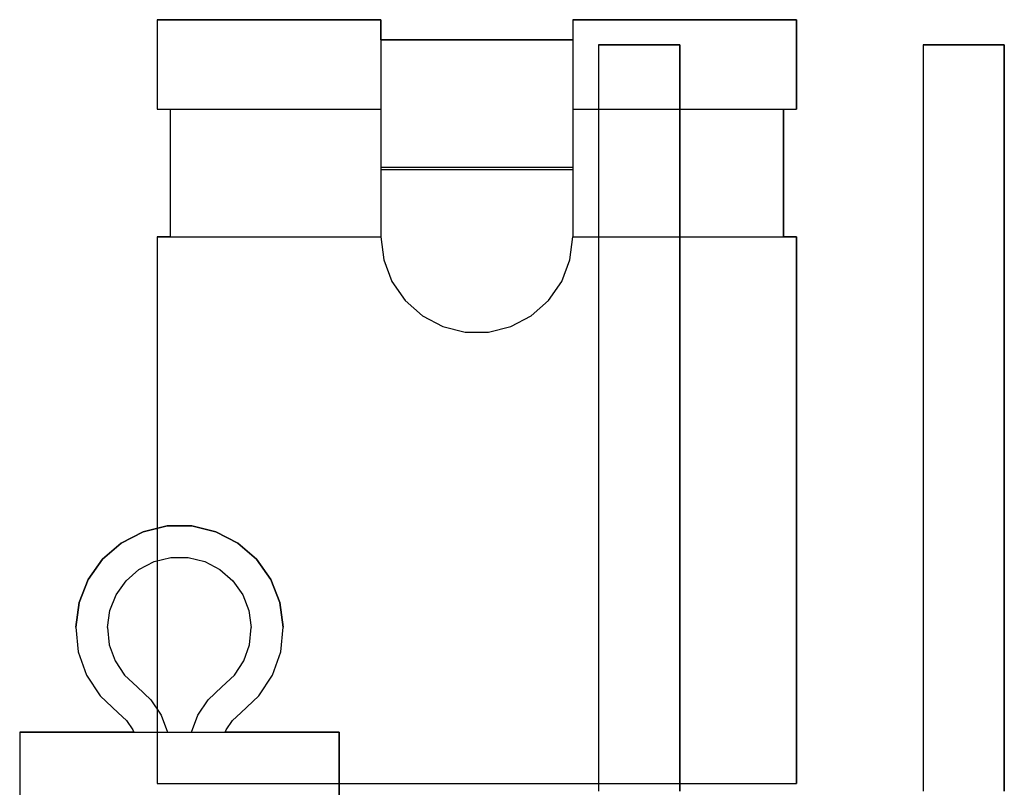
# Model space of a CAD drawing. Header units: inches. Extents: x 0 to 297, y -210 to 0.
# Tile 56 of 82: x 85.99 to 89.84, y -147.66 to -144.65. Entities that reach past the tile are written whole.
import ezdxf

# ---------------------------------------------------------------- set-up
doc = ezdxf.new("R2010")
doc.units = ezdxf.units.IN
doc.header["$MEASUREMENT"] = 0

msp = doc.modelspace()

# ---------------------------------------------------------------- linework, layer by layer
at = {"color": 18, "true_color": 0x000000}
for p, q in [((86.5235, -144.6511), (86.5235, -145.0011)), ((87.3985, -144.6511), (86.5235, -144.6511)), ((86.5235, -144.6511), (87.3985, -144.6511)), ((86.5235, -144.6511), (86.5235, -145.0011)), ((87.3985, -144.7301), (87.3985, -144.6511)), ((87.3985, -144.6511), (87.3985, -145.0011)), ((89.0235, -144.6511), (88.1485, -144.6511)), ((88.1485, -144.6511), (88.1485, -144.7301)), ((88.1485, -144.6511), (88.1485, -145.0011)), ((88.1485, -144.6511), (89.0235, -144.6511)), ((89.0235, -145.0011), (89.0235, -144.6511)), ((89.0235, -144.6511), (89.0235, -145.0011)), ((88.1485, -144.7301), (87.3985, -144.7301)), ((87.3985, -144.7301), (88.1485, -144.7301)), ((88.567, -144.7491), (88.25, -144.7491)), ((88.25, -144.7491), (88.25, -147.6701)), ((88.25, -144.7491), (88.567, -144.7491)), ((88.25, -144.7491), (88.25, -147.6701)), ((88.567, -147.6701), (88.567, -144.7491)), ((88.567, -144.7491), (88.567, -147.6701)), ((89.837, -144.7491), (89.52, -144.7491)), ((89.52, -144.7491), (89.52, -147.6701)), ((89.52, -144.7491), (89.837, -144.7491)), ((89.52, -144.7491), (89.52, -147.6701)), ((89.837, -147.6701), (89.837, -144.7491)), ((89.837, -144.7491), (89.837, -147.6701)), ((86.5235, -145.0011), (86.5735, -145.0011)), ((86.5235, -145.0011), (87.3985, -145.0011)), ((86.5735, -145.0011), (86.5735, -145.5011)), ((86.5735, -145.0011), (86.5735, -145.5011)), ((87.3985, -145.0011), (87.3985, -145.5011)), ((88.1485, -145.0011), (88.1485, -145.5011)), ((88.1485, -145.0011), (89.0235, -145.0011)), ((88.9735, -145.5011), (88.9735, -145.0011)), ((88.9735, -145.0011), (89.0235, -145.0011)), ((88.9735, -145.0011), (88.9735, -145.5011)), ((87.3985, -145.2286), (88.1485, -145.2286)), ((87.3985, -145.2376), (88.1485, -145.2376)), ((86.5735, -145.5011), (86.5235, -145.5011)), ((86.5235, -145.5011), (86.5235, -147.6411)), ((86.5235, -145.5011), (86.5235, -147.6411)), ((86.5235, -145.5011), (87.3985, -145.5011)), ((87.3985, -145.5011), (87.4095, -145.5906)), ((88.1375, -145.5906), (88.1485, -145.5011)), ((88.1485, -145.5011), (89.0235, -145.5011)), ((89.0235, -145.5011), (88.9735, -145.5011)), ((89.0235, -147.6411), (89.0235, -145.5011)), ((89.0235, -145.5011), (89.0235, -147.6411)), ((87.4095, -145.5906), (87.4415, -145.6756)), ((88.1055, -145.6756), (88.1375, -145.5906)), ((87.4415, -145.6756), (87.493, -145.7496)), ((88.054, -145.7496), (88.1055, -145.6756)), ((87.493, -145.7496), (87.5605, -145.8096)), ((87.9865, -145.8096), (88.054, -145.7496)), ((87.5605, -145.8096), (87.6405, -145.8516)), ((87.9065, -145.8516), (87.9865, -145.8096)), ((87.6405, -145.8516), (87.7285, -145.8736)), ((87.8185, -145.8736), (87.9065, -145.8516)), ((87.7285, -145.8736), (87.8185, -145.8736)), ((86.5617, -146.6321), (86.4677, -146.6551)), ((86.4677, -146.6551), (86.5617, -146.6321)), ((86.6587, -146.6321), (86.5617, -146.6321)), ((86.5617, -146.6321), (86.6587, -146.6321)), ((86.7527, -146.6551), (86.6587, -146.6321)), ((86.6587, -146.6321), (86.7527, -146.6551)), ((86.4677, -146.6551), (86.3817, -146.6996)), ((86.3817, -146.6996), (86.4677, -146.6551)), ((86.8387, -146.6996), (86.7527, -146.6551)), ((86.7527, -146.6551), (86.8387, -146.6996)), ((86.3817, -146.6996), (86.3087, -146.7631)), ((86.3087, -146.7631), (86.3817, -146.6996)), ((86.9117, -146.7631), (86.8387, -146.6996)), ((86.8387, -146.6996), (86.9117, -146.7631)), ((86.3087, -146.7631), (86.2527, -146.8426)), ((86.2527, -146.8426), (86.3087, -146.7631)), ((86.4517, -146.8031), (86.5117, -146.7721)), ((86.5117, -146.7721), (86.5767, -146.7561)), ((86.5767, -146.7561), (86.6437, -146.7561)), ((86.6437, -146.7561), (86.7092, -146.7721)), ((86.7092, -146.7721), (86.7687, -146.8031)), ((86.9677, -146.8426), (86.9117, -146.7631)), ((86.9117, -146.7631), (86.9677, -146.8426)), ((86.4012, -146.8471), (86.4517, -146.8031)), ((86.7687, -146.8031), (86.8192, -146.8471)), ((86.2527, -146.8426), (86.2172, -146.9326)), ((86.2172, -146.9326), (86.2527, -146.8426)), ((86.3627, -146.9016), (86.4012, -146.8471)), ((86.8192, -146.8471), (86.8577, -146.9016)), ((87.0032, -146.9326), (86.9677, -146.8426)), ((86.9677, -146.8426), (87.0032, -146.9326)), ((86.3382, -146.9641), (86.3627, -146.9016)), ((86.8577, -146.9016), (86.8822, -146.9641)), ((86.2172, -146.9326), (86.2042, -147.0286)), ((86.2042, -147.0286), (86.2172, -146.9326)), ((87.0162, -147.0286), (87.0032, -146.9326)), ((87.0032, -146.9326), (87.0162, -147.0286)), ((86.3292, -147.0306), (86.3382, -146.9641)), ((86.8822, -146.9641), (86.8912, -147.0306)), ((86.2042, -147.0286), (86.2142, -147.1251)), ((86.2042, -147.0286), (86.2142, -147.1251)), ((86.3292, -147.0306), (86.3357, -147.0976)), ((86.8847, -147.0976), (86.8912, -147.0306)), ((87.0062, -147.1251), (87.0162, -147.0286)), ((87.0062, -147.1251), (87.0162, -147.0286)), ((86.3357, -147.0976), (86.3587, -147.1606)), ((86.8622, -147.1606), (86.8847, -147.0976)), ((86.2142, -147.1251), (86.2467, -147.2166)), ((86.2142, -147.1251), (86.2467, -147.2166)), ((86.9737, -147.2166), (87.0062, -147.1251)), ((86.9737, -147.2166), (87.0062, -147.1251)), ((86.3587, -147.1606), (86.3952, -147.2166)), ((86.8252, -147.2166), (86.8622, -147.1606)), ((86.2467, -147.2166), (86.2997, -147.2976)), ((86.2467, -147.2166), (86.2997, -147.2976)), ((86.3952, -147.2166), (86.4442, -147.2626)), ((86.7762, -147.2626), (86.8252, -147.2166)), ((86.9207, -147.2976), (86.9737, -147.2166)), ((86.9207, -147.2976), (86.9737, -147.2166)), ((86.4442, -147.2626), (86.4982, -147.3126)), ((86.7222, -147.3126), (86.7762, -147.2626)), ((86.2997, -147.2976), (86.3707, -147.3636)), ((86.2997, -147.2976), (86.3707, -147.3636)), ((86.4982, -147.3126), (86.5387, -147.3736)), ((86.6817, -147.3736), (86.7222, -147.3126)), ((86.8497, -147.3636), (86.9207, -147.2976)), ((86.8497, -147.3636), (86.9207, -147.2976)), ((86.3707, -147.3636), (86.4032, -147.3936)), ((86.3707, -147.3636), (86.4032, -147.3936)), ((86.8177, -147.3936), (86.8497, -147.3636)), ((86.8177, -147.3936), (86.8497, -147.3636)), ((86.4032, -147.3936), (86.4272, -147.4301)), ((86.4032, -147.3936), (86.4272, -147.4301)), ((86.5387, -147.3736), (86.5632, -147.4401)), ((86.6572, -147.4401), (86.6817, -147.3736)), ((86.7932, -147.4301), (86.8177, -147.3936)), ((86.7932, -147.4301), (86.8177, -147.3936)), ((85.9852, -147.4401), (85.9852, -148.9401)), ((86.4312, -147.4401), (85.9852, -147.4401)), ((85.9852, -147.4401), (85.9897, -147.4401)), ((85.9852, -147.4401), (85.9852, -148.1901)), ((85.9897, -147.4401), (86.0257, -147.4401)), ((86.0257, -147.4401), (86.0957, -147.4401)), ((86.0957, -147.4401), (86.1957, -147.4401)), ((86.1957, -147.4401), (86.3197, -147.4401)), ((86.3197, -147.4401), (86.4607, -147.4401)), ((86.4272, -147.4301), (86.4312, -147.4401)), ((86.4272, -147.4301), (86.4312, -147.4401)), ((86.4607, -147.4401), (86.6102, -147.4401)), ((86.5632, -147.4401), (86.6572, -147.4401)), ((86.6102, -147.4401), (86.7597, -147.4401)), ((86.7597, -147.4401), (86.9007, -147.4401)), ((86.7892, -147.4401), (86.7932, -147.4301)), ((86.7892, -147.4401), (86.7932, -147.4301)), ((87.2352, -147.4401), (86.7892, -147.4401)), ((86.9007, -147.4401), (87.0247, -147.4401)), ((87.0247, -147.4401), (87.1247, -147.4401)), ((87.1247, -147.4401), (87.1947, -147.4401)), ((87.1947, -147.4401), (87.2307, -147.4401)), ((87.2307, -147.4401), (87.2352, -147.4401)), ((87.2352, -148.9401), (87.2352, -147.4401)), ((87.2352, -147.4401), (87.2352, -148.1901)), ((86.5235, -147.6411), (89.0235, -147.6411)), ((86.5235, -147.6411), (89.0235, -147.6411))]:
    msp.add_line(p, q, dxfattribs=at)

doc.saveas('drawing.dxf')
